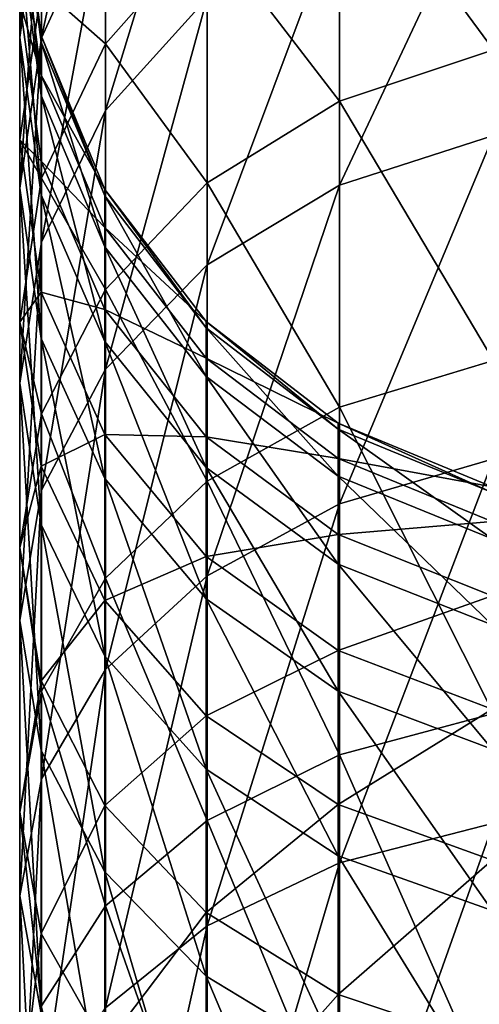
# Model space of a CAD drawing. Header units: millimetres. Extents: x -175 to 114, y -36 to 283.
# Tile 110 of 112: x -159 to -152.51, y 257.97 to 271.86. Entities that reach past the tile are written whole.
import ezdxf

# ---------------------------------------------------------------- set-up
doc = ezdxf.new("R2010")
doc.units = ezdxf.units.MM
doc.header["$LTSCALE"] = 65.185185
doc.layers.add('1304', color=7, linetype='CONTINUOUS')

msp = doc.modelspace()

# ---------------------------------------------------------------- linework, layer by layer
at = {"layer": '1304', "linetype": 'CONTINUOUS'}
for points in [[(-157.786, 273.58, 165.163), (-157.786, 275.897, 159.188), (-158.69, 271.605, 164.26), (-157.786, 273.58, 165.163)], [(-158.69, 271.605, 164.26), (-157.786, 275.897, 159.188), (-158.69, 273.83, 158.524), (-158.69, 271.605, 164.26)], [(-158.69, 273.83, 158.524), (-158.69, 275.366, 152.565), (-159, 271.611, 157.81), (-158.69, 273.83, 158.524)], [(-159, 271.611, 157.81), (-158.69, 275.366, 152.565), (-159, 273.078, 152.117), (-159, 271.611, 157.81)], [(-156.351, 272.17, 171.793), (-156.351, 275.274, 165.938), (-157.786, 270.578, 170.825), (-156.351, 272.17, 171.793)], [(-157.786, 270.578, 170.825), (-156.351, 275.274, 165.938), (-157.786, 273.58, 165.163), (-157.786, 270.578, 170.825)], [(-152.307, 275.166, 113.731), (-152.307, 271.436, 107.925), (-154.482, 274.386, 114.169), (-152.307, 275.166, 113.731)], [(-154.482, 274.386, 114.169), (-154.482, 270.713, 108.452), (-156.351, 273.142, 114.869), (-154.482, 274.386, 114.169)], [(-154.482, 274.386, 114.169), (-152.307, 271.436, 107.925), (-154.482, 270.713, 108.452), (-154.482, 274.386, 114.169)], [(-157.786, 274.325, 121.543), (-157.786, 271.518, 115.782), (-158.69, 272.321, 122.377), (-157.786, 274.325, 121.543)], [(-157.786, 274.325, 121.543), (-156.351, 273.142, 114.869), (-157.786, 271.518, 115.782), (-157.786, 274.325, 121.543)], [(-152.307, 270.228, 178.674), (-152.307, 274.154, 172.999), (-154.482, 269.524, 178.123), (-152.307, 270.228, 178.674)], [(-154.482, 269.524, 178.123), (-152.307, 274.154, 172.999), (-154.482, 273.39, 172.534), (-154.482, 269.524, 178.123)], [(-159, 273.868, 146.291), (-159, 273.968, 140.413), (-158.696, 271.543, 146.115), (-159, 273.868, 146.291)], [(-159, 273.968, 140.413), (-159, 273.378, 134.564), (-158.696, 271.638, 140.511), (-159, 273.968, 140.413)], [(-158.696, 271.543, 146.115), (-159, 273.968, 140.413), (-158.696, 271.638, 140.511), (-158.696, 271.543, 146.115)], [(-159, 273.078, 152.117), (-159, 273.868, 146.291), (-158.696, 270.79, 151.669), (-159, 273.078, 152.117)], [(-158.696, 270.79, 151.669), (-159, 273.868, 146.291), (-158.696, 271.543, 146.115), (-158.696, 270.79, 151.669)], [(-158.69, 271.605, 164.26), (-158.69, 273.83, 158.524), (-159, 269.485, 163.291), (-158.69, 271.605, 164.26)], [(-159, 269.485, 163.291), (-158.69, 273.83, 158.524), (-159, 271.611, 157.81), (-159, 269.485, 163.291)], [(-157.786, 270.578, 170.825), (-157.786, 273.58, 165.163), (-158.69, 268.723, 169.697), (-157.786, 270.578, 170.825)], [(-158.69, 268.723, 169.697), (-157.786, 273.58, 165.163), (-158.69, 271.605, 164.26), (-158.69, 268.723, 169.697)], [(-159, 273.378, 134.564), (-159, 272.106, 128.824), (-158.696, 271.076, 134.934), (-159, 273.378, 134.564)], [(-158.696, 271.638, 140.511), (-159, 273.378, 134.564), (-158.696, 271.076, 134.934), (-158.696, 271.638, 140.511)], [(-154.482, 269.524, 178.123), (-154.482, 273.39, 172.534), (-156.351, 268.4, 177.243), (-154.482, 269.524, 178.123)], [(-156.351, 268.4, 177.243), (-154.482, 273.39, 172.534), (-156.351, 272.17, 171.793), (-156.351, 268.4, 177.243)], [(-156.351, 273.142, 114.869), (-156.351, 269.56, 109.293), (-157.786, 271.518, 115.782), (-156.351, 273.142, 114.869)], [(-156.351, 273.142, 114.869), (-154.482, 270.713, 108.452), (-156.351, 269.56, 109.293), (-156.351, 273.142, 114.869)], [(-159, 271.611, 157.81), (-159, 273.078, 152.117), (-158.696, 269.391, 157.096), (-159, 271.611, 157.81)], [(-158.696, 269.391, 157.096), (-159, 273.078, 152.117), (-158.696, 270.79, 151.669), (-158.696, 269.391, 157.096)], [(-158.69, 272.321, 122.377), (-158.69, 269.625, 116.846), (-159, 270.168, 123.274), (-158.69, 272.321, 122.377)], [(-159, 272.106, 128.824), (-158.69, 272.321, 122.377), (-159, 270.168, 123.274), (-159, 272.106, 128.824)], [(-158.69, 272.321, 122.377), (-157.786, 271.518, 115.782), (-158.69, 269.625, 116.846), (-158.69, 272.321, 122.377)], [(-156.351, 268.4, 177.243), (-156.351, 272.17, 171.793), (-157.786, 266.932, 176.095), (-156.351, 268.4, 177.243)], [(-157.786, 266.932, 176.095), (-156.351, 272.17, 171.793), (-157.786, 270.578, 170.825), (-157.786, 266.932, 176.095)], [(-159, 272.106, 128.824), (-159, 270.168, 123.274), (-158.696, 269.863, 129.462), (-159, 272.106, 128.824)], [(-158.696, 271.076, 134.934), (-159, 272.106, 128.824), (-158.696, 269.863, 129.462), (-158.696, 271.076, 134.934)], [(-159, 269.485, 163.291), (-159, 271.611, 157.81), (-158.696, 267.364, 162.322), (-159, 269.485, 163.291)], [(-158.696, 267.364, 162.322), (-159, 271.611, 157.81), (-158.696, 269.391, 157.096), (-158.696, 267.364, 162.322)], [(-158.69, 268.723, 169.697), (-158.69, 271.605, 164.26), (-159, 266.731, 168.485), (-158.69, 268.723, 169.697)], [(-159, 266.731, 168.485), (-158.69, 271.605, 164.26), (-159, 269.485, 163.291), (-159, 266.731, 168.485)], [(-158.696, 271.543, 146.115), (-158.696, 271.638, 140.511), (-157.798, 269.375, 145.95), (-158.696, 271.543, 146.115)], [(-158.696, 271.638, 140.511), (-158.696, 271.076, 134.934), (-157.798, 269.466, 140.601), (-158.696, 271.638, 140.511)], [(-157.798, 269.375, 145.95), (-158.696, 271.638, 140.511), (-157.798, 269.466, 140.601), (-157.798, 269.375, 145.95)], [(-158.696, 270.79, 151.669), (-158.696, 271.543, 146.115), (-157.798, 268.657, 151.251), (-158.696, 270.79, 151.669)], [(-157.798, 268.657, 151.251), (-158.696, 271.543, 146.115), (-157.798, 269.375, 145.95), (-157.798, 268.657, 151.251)], [(-157.786, 271.518, 115.782), (-157.786, 268.054, 110.39), (-158.69, 269.625, 116.846), (-157.786, 271.518, 115.782)], [(-157.786, 271.518, 115.782), (-156.351, 269.56, 109.293), (-157.786, 268.054, 110.39), (-157.786, 271.518, 115.782)], [(-152.307, 271.436, 107.925), (-152.307, 267.051, 102.598), (-154.482, 270.713, 108.452), (-152.307, 271.436, 107.925)], [(-158.696, 271.076, 134.934), (-158.696, 269.863, 129.462), (-157.798, 268.93, 135.279), (-158.696, 271.076, 134.934)], [(-157.798, 269.466, 140.601), (-158.696, 271.076, 134.934), (-157.798, 268.93, 135.279), (-157.798, 269.466, 140.601)], [(-158.696, 269.391, 157.096), (-158.696, 270.79, 151.669), (-157.798, 267.321, 156.431), (-158.696, 269.391, 157.096)], [(-157.798, 267.321, 156.431), (-158.696, 270.79, 151.669), (-157.798, 268.657, 151.251), (-157.798, 267.321, 156.431)], [(-154.482, 270.713, 108.452), (-154.482, 266.395, 103.206), (-156.351, 269.56, 109.293), (-154.482, 270.713, 108.452)], [(-154.482, 270.713, 108.452), (-152.307, 267.051, 102.598), (-154.482, 266.395, 103.206), (-154.482, 270.713, 108.452)], [(-157.786, 266.932, 176.095), (-157.786, 270.578, 170.825), (-158.69, 265.222, 174.757), (-157.786, 266.932, 176.095)], [(-158.69, 265.222, 174.757), (-157.786, 270.578, 170.825), (-158.69, 268.723, 169.697), (-158.69, 265.222, 174.757)], [(-152.307, 265.664, 183.849), (-152.307, 270.228, 178.674), (-154.482, 265.029, 183.219), (-152.307, 265.664, 183.849)], [(-154.482, 265.029, 183.219), (-152.307, 270.228, 178.674), (-154.482, 269.524, 178.123), (-154.482, 265.029, 183.219)], [(-159, 270.168, 123.274), (-158.69, 269.625, 116.846), (-159, 267.593, 117.989), (-159, 270.168, 123.274)], [(-159, 270.168, 123.274), (-159, 267.593, 117.989), (-158.696, 268.016, 124.17), (-159, 270.168, 123.274)], [(-158.696, 269.863, 129.462), (-159, 270.168, 123.274), (-158.696, 268.016, 124.17), (-158.696, 269.863, 129.462)], [(-158.696, 269.863, 129.462), (-158.696, 268.016, 124.17), (-157.798, 267.772, 130.056), (-158.696, 269.863, 129.462)], [(-157.798, 268.93, 135.279), (-158.696, 269.863, 129.462), (-157.798, 267.772, 130.056), (-157.798, 268.93, 135.279)], [(-158.69, 269.625, 116.846), (-158.69, 266.3, 111.669), (-159, 267.593, 117.989), (-158.69, 269.625, 116.846)], [(-158.69, 269.625, 116.846), (-157.786, 268.054, 110.39), (-158.69, 266.3, 111.669), (-158.69, 269.625, 116.846)], [(-159, 266.731, 168.485), (-159, 269.485, 163.291), (-158.696, 264.738, 167.274), (-159, 266.731, 168.485)], [(-158.696, 264.738, 167.274), (-159, 269.485, 163.291), (-158.696, 267.364, 162.322), (-158.696, 264.738, 167.274)], [(-156.351, 269.56, 109.293), (-156.351, 265.348, 104.176), (-157.786, 268.054, 110.39), (-156.351, 269.56, 109.293)], [(-156.351, 269.56, 109.293), (-154.482, 266.395, 103.206), (-156.351, 265.348, 104.176), (-156.351, 269.56, 109.293)], [(-154.482, 265.029, 183.219), (-154.482, 269.524, 178.123), (-156.351, 264.016, 182.213), (-154.482, 265.029, 183.219)], [(-156.351, 264.016, 182.213), (-154.482, 269.524, 178.123), (-156.351, 268.4, 177.243), (-156.351, 264.016, 182.213)], [(-158.696, 267.364, 162.322), (-158.696, 269.391, 157.096), (-157.798, 265.387, 161.418), (-158.696, 267.364, 162.322)], [(-157.798, 265.387, 161.418), (-158.696, 269.391, 157.096), (-157.798, 267.321, 156.431), (-157.798, 265.387, 161.418)], [(-157.798, 269.375, 145.95), (-157.798, 269.466, 140.601), (-156.367, 267.514, 145.808), (-157.798, 269.375, 145.95)], [(-157.798, 269.466, 140.601), (-157.798, 268.93, 135.279), (-156.367, 267.601, 140.679), (-157.798, 269.466, 140.601)], [(-156.367, 267.514, 145.808), (-157.798, 269.466, 140.601), (-156.367, 267.601, 140.679), (-156.367, 267.514, 145.808)], [(-157.798, 268.657, 151.251), (-157.798, 269.375, 145.95), (-156.367, 266.825, 150.892), (-157.798, 268.657, 151.251)], [(-156.367, 266.825, 150.892), (-157.798, 269.375, 145.95), (-156.367, 267.514, 145.808), (-156.367, 266.825, 150.892)], [(-157.798, 268.93, 135.279), (-157.798, 267.772, 130.056), (-156.367, 267.086, 135.575), (-157.798, 268.93, 135.279)], [(-156.367, 267.601, 140.679), (-157.798, 268.93, 135.279), (-156.367, 267.086, 135.575), (-156.367, 267.601, 140.679)], [(-158.69, 265.222, 174.757), (-158.69, 268.723, 169.697), (-159, 263.386, 173.32), (-158.69, 265.222, 174.757)], [(-159, 263.386, 173.32), (-158.69, 268.723, 169.697), (-159, 266.731, 168.485), (-159, 263.386, 173.32)], [(-157.798, 267.321, 156.431), (-157.798, 268.657, 151.251), (-156.367, 265.544, 155.859), (-157.798, 267.321, 156.431)], [(-156.367, 265.544, 155.859), (-157.798, 268.657, 151.251), (-156.367, 266.825, 150.892), (-156.367, 265.544, 155.859)], [(-156.351, 264.016, 182.213), (-156.351, 268.4, 177.243), (-157.786, 262.693, 180.901), (-156.351, 264.016, 182.213)], [(-157.786, 262.693, 180.901), (-156.351, 268.4, 177.243), (-157.786, 266.932, 176.095), (-157.786, 262.693, 180.901)], [(-158.696, 268.016, 124.17), (-159, 267.593, 117.989), (-158.696, 265.561, 119.132), (-158.696, 268.016, 124.17)], [(-158.696, 268.016, 124.17), (-158.696, 265.561, 119.132), (-157.798, 266.009, 125.006), (-158.696, 268.016, 124.17)], [(-157.798, 267.772, 130.056), (-158.696, 268.016, 124.17), (-157.798, 266.009, 125.006), (-157.798, 267.772, 130.056)], [(-157.786, 268.054, 110.39), (-157.786, 263.982, 105.443), (-158.69, 266.3, 111.669), (-157.786, 268.054, 110.39)], [(-157.786, 268.054, 110.39), (-156.351, 265.348, 104.176), (-157.786, 263.982, 105.443), (-157.786, 268.054, 110.39)], [(-157.798, 267.772, 130.056), (-157.798, 266.009, 125.006), (-156.367, 265.976, 130.567), (-157.798, 267.772, 130.056)], [(-156.367, 267.086, 135.575), (-157.798, 267.772, 130.056), (-156.367, 265.976, 130.567), (-156.367, 267.086, 135.575)], [(-159, 267.593, 117.989), (-158.69, 266.3, 111.669), (-159, 264.416, 113.042), (-159, 267.593, 117.989)], [(-159, 267.593, 117.989), (-159, 264.416, 113.042), (-158.696, 265.561, 119.132), (-159, 267.593, 117.989)], [(-156.367, 267.514, 145.808), (-156.367, 267.601, 140.679), (-154.502, 266.085, 145.7), (-156.367, 267.514, 145.808)], [(-156.367, 267.601, 140.679), (-156.367, 267.086, 135.575), (-154.502, 266.17, 140.739), (-156.367, 267.601, 140.679)], [(-154.502, 266.085, 145.7), (-156.367, 267.601, 140.679), (-154.502, 266.17, 140.739), (-154.502, 266.085, 145.7)], [(-156.367, 266.825, 150.892), (-156.367, 267.514, 145.808), (-154.502, 265.419, 150.616), (-156.367, 266.825, 150.892)], [(-154.502, 265.419, 150.616), (-156.367, 267.514, 145.808), (-154.502, 266.085, 145.7), (-154.502, 265.419, 150.616)], [(-158.696, 264.738, 167.274), (-158.696, 267.364, 162.322), (-157.798, 262.881, 166.144), (-158.696, 264.738, 167.274)], [(-157.798, 262.881, 166.144), (-158.696, 267.364, 162.322), (-157.798, 265.387, 161.418), (-157.798, 262.881, 166.144)], [(-157.798, 265.387, 161.418), (-157.798, 267.321, 156.431), (-156.367, 263.69, 160.642), (-157.798, 265.387, 161.418)], [(-156.367, 263.69, 160.642), (-157.798, 267.321, 156.431), (-156.367, 265.544, 155.859), (-156.367, 263.69, 160.642)], [(-156.367, 267.086, 135.575), (-156.367, 265.976, 130.567), (-154.502, 265.672, 135.802), (-156.367, 267.086, 135.575)], [(-154.502, 266.17, 140.739), (-156.367, 267.086, 135.575), (-154.502, 265.672, 135.802), (-154.502, 266.17, 140.739)], [(-152.307, 267.051, 102.598), (-152.307, 262.071, 97.821), (-154.482, 266.395, 103.206), (-152.307, 267.051, 102.598)], [(-157.786, 262.693, 180.901), (-157.786, 266.932, 176.095), (-158.69, 261.152, 179.371), (-157.786, 262.693, 180.901)], [(-158.69, 261.152, 179.371), (-157.786, 266.932, 176.095), (-158.69, 265.222, 174.757), (-158.69, 261.152, 179.371)], [(-159, 263.386, 173.32), (-159, 266.731, 168.485), (-158.696, 261.55, 171.883), (-159, 263.386, 173.32)], [(-158.696, 261.55, 171.883), (-159, 266.731, 168.485), (-158.696, 264.738, 167.274), (-158.696, 261.55, 171.883)], [(-156.367, 265.544, 155.859), (-156.367, 266.825, 150.892), (-154.502, 264.181, 155.421), (-156.367, 265.544, 155.859)], [(-154.502, 264.181, 155.421), (-156.367, 266.825, 150.892), (-154.502, 265.419, 150.616), (-154.502, 264.181, 155.421)], [(-158.69, 266.3, 111.669), (-158.69, 262.389, 106.919), (-159, 264.416, 113.042), (-158.69, 266.3, 111.669)], [(-158.69, 266.3, 111.669), (-157.786, 263.982, 105.443), (-158.69, 262.389, 106.919), (-158.69, 266.3, 111.669)], [(-154.482, 266.395, 103.206), (-154.482, 261.491, 98.502), (-156.351, 265.348, 104.176), (-154.482, 266.395, 103.206)], [(-154.482, 266.395, 103.206), (-152.307, 262.071, 97.821), (-154.482, 261.491, 98.502), (-154.482, 266.395, 103.206)], [(-154.502, 266.085, 145.7), (-154.502, 266.17, 140.739), (-152.329, 265.188, 145.632), (-154.502, 266.085, 145.7)], [(-154.502, 266.17, 140.739), (-154.502, 265.672, 135.802), (-152.329, 265.271, 140.777), (-154.502, 266.17, 140.739)], [(-152.329, 265.188, 145.632), (-154.502, 266.17, 140.739), (-152.329, 265.271, 140.777), (-152.329, 265.188, 145.632)], [(-154.502, 265.419, 150.616), (-154.502, 266.085, 145.7), (-152.329, 264.536, 150.443), (-154.502, 265.419, 150.616)], [(-152.329, 264.536, 150.443), (-154.502, 266.085, 145.7), (-152.329, 265.188, 145.632), (-152.329, 264.536, 150.443)], [(-157.798, 266.009, 125.006), (-158.696, 265.561, 119.132), (-157.798, 263.666, 120.197), (-157.798, 266.009, 125.006)], [(-157.798, 266.009, 125.006), (-157.798, 263.666, 120.197), (-156.367, 264.286, 125.723), (-157.798, 266.009, 125.006)], [(-156.367, 265.976, 130.567), (-157.798, 266.009, 125.006), (-156.367, 264.286, 125.723), (-156.367, 265.976, 130.567)], [(-156.367, 265.976, 130.567), (-156.367, 264.286, 125.723), (-154.502, 264.598, 130.959), (-156.367, 265.976, 130.567)], [(-154.502, 265.672, 135.802), (-156.367, 265.976, 130.567), (-154.502, 264.598, 130.959), (-154.502, 265.672, 135.802)], [(-154.502, 265.672, 135.802), (-154.502, 264.598, 130.959), (-152.329, 264.783, 135.945), (-154.502, 265.672, 135.802)], [(-152.329, 265.271, 140.777), (-154.502, 265.672, 135.802), (-152.329, 264.783, 135.945), (-152.329, 265.271, 140.777)], [(-152.307, 260.524, 188.452), (-152.307, 265.664, 183.849), (-154.482, 259.967, 187.752), (-152.307, 260.524, 188.452)], [(-154.482, 259.967, 187.752), (-152.307, 265.664, 183.849), (-154.482, 265.029, 183.219), (-154.482, 259.967, 187.752)], [(-158.696, 265.561, 119.132), (-159, 264.416, 113.042), (-158.696, 262.531, 114.416), (-158.696, 265.561, 119.132)], [(-158.696, 265.561, 119.132), (-158.696, 262.531, 114.416), (-157.798, 263.666, 120.197), (-158.696, 265.561, 119.132)], [(-156.367, 263.69, 160.642), (-156.367, 265.544, 155.859), (-154.502, 262.387, 160.047), (-156.367, 263.69, 160.642)], [(-154.502, 262.387, 160.047), (-156.367, 265.544, 155.859), (-154.502, 264.181, 155.421), (-154.502, 262.387, 160.047)], [(-157.798, 262.881, 166.144), (-157.798, 265.387, 161.418), (-156.367, 261.286, 165.174), (-157.798, 262.881, 166.144)], [(-156.367, 261.286, 165.174), (-157.798, 265.387, 161.418), (-156.367, 263.69, 160.642), (-156.367, 261.286, 165.174)], [(-156.351, 265.348, 104.176), (-156.351, 260.565, 99.589), (-157.786, 263.982, 105.443), (-156.351, 265.348, 104.176)], [(-156.351, 265.348, 104.176), (-154.482, 261.491, 98.502), (-156.351, 260.565, 99.589), (-156.351, 265.348, 104.176)], [(-154.502, 264.181, 155.421), (-154.502, 265.419, 150.616), (-152.329, 263.324, 155.145), (-154.502, 264.181, 155.421)], [(-152.329, 263.324, 155.145), (-154.502, 265.419, 150.616), (-152.329, 264.536, 150.443), (-152.329, 263.324, 155.145)], [(-158.69, 261.152, 179.371), (-158.69, 265.222, 174.757), (-159, 259.498, 177.729), (-158.69, 261.152, 179.371)], [(-159, 259.498, 177.729), (-158.69, 265.222, 174.757), (-159, 263.386, 173.32), (-159, 259.498, 177.729)], [(-154.482, 259.967, 187.752), (-154.482, 265.029, 183.219), (-156.351, 259.079, 186.635), (-154.482, 259.967, 187.752)], [(-156.351, 259.079, 186.635), (-154.482, 265.029, 183.219), (-156.351, 264.016, 182.213), (-156.351, 259.079, 186.635)], [(-152.329, 264.783, 135.945), (-154.502, 264.598, 130.959), (-152.329, 263.732, 131.205), (-152.329, 264.783, 135.945)], [(-158.696, 261.55, 171.883), (-158.696, 264.738, 167.274), (-157.798, 259.838, 170.544), (-158.696, 261.55, 171.883)], [(-157.798, 259.838, 170.544), (-158.696, 264.738, 167.274), (-157.798, 262.881, 166.144), (-157.798, 259.838, 170.544)], [(-154.502, 264.598, 130.959), (-156.367, 264.286, 125.723), (-154.502, 262.963, 126.274), (-154.502, 264.598, 130.959)], [(-154.502, 264.598, 130.959), (-154.502, 262.963, 126.274), (-152.329, 263.732, 131.205), (-154.502, 264.598, 130.959)], [(-159, 264.416, 113.042), (-158.69, 262.389, 106.919), (-159, 260.68, 108.503), (-159, 264.416, 113.042)], [(-159, 264.416, 113.042), (-159, 260.68, 108.503), (-158.696, 262.531, 114.416), (-159, 264.416, 113.042)], [(-156.367, 264.286, 125.723), (-157.798, 263.666, 120.197), (-156.367, 262.039, 121.112), (-156.367, 264.286, 125.723)], [(-156.367, 264.286, 125.723), (-156.367, 262.039, 121.112), (-154.502, 262.963, 126.274), (-156.367, 264.286, 125.723)], [(-154.502, 262.387, 160.047), (-154.502, 264.181, 155.421), (-152.329, 261.568, 159.672), (-154.502, 262.387, 160.047)], [(-152.329, 261.568, 159.672), (-154.502, 264.181, 155.421), (-152.329, 263.324, 155.145), (-152.329, 261.568, 159.672)], [(-157.786, 263.982, 105.443), (-157.786, 259.357, 101.007), (-158.69, 262.389, 106.919), (-157.786, 263.982, 105.443)], [(-156.351, 259.079, 186.635), (-156.351, 264.016, 182.213), (-157.786, 257.92, 185.176), (-156.351, 259.079, 186.635)], [(-157.786, 257.92, 185.176), (-156.351, 264.016, 182.213), (-157.786, 262.693, 180.901), (-157.786, 257.92, 185.176)], [(-157.786, 263.982, 105.443), (-156.351, 260.565, 99.589), (-157.786, 259.357, 101.007), (-157.786, 263.982, 105.443)], [(-157.798, 263.666, 120.197), (-158.696, 262.531, 114.416), (-157.798, 260.775, 115.696), (-157.798, 263.666, 120.197)], [(-157.798, 263.666, 120.197), (-157.798, 260.775, 115.696), (-156.367, 262.039, 121.112), (-157.798, 263.666, 120.197)], [(-156.367, 261.286, 165.174), (-156.367, 263.69, 160.642), (-154.502, 260.062, 164.43), (-156.367, 261.286, 165.174)], [(-154.502, 260.062, 164.43), (-156.367, 263.69, 160.642), (-154.502, 262.387, 160.047), (-154.502, 260.062, 164.43)], [(-152.329, 263.732, 131.205), (-154.502, 262.963, 126.274), (-152.329, 262.132, 126.62), (-152.329, 263.732, 131.205)], [(-159, 259.498, 177.729), (-159, 263.386, 173.32), (-158.696, 257.842, 176.087), (-159, 259.498, 177.729)], [(-158.696, 257.842, 176.087), (-159, 263.386, 173.32), (-158.696, 261.55, 171.883), (-158.696, 257.842, 176.087)], [(-154.502, 262.963, 126.274), (-156.367, 262.039, 121.112), (-154.502, 260.79, 121.814), (-154.502, 262.963, 126.274)], [(-154.502, 262.963, 126.274), (-154.502, 260.79, 121.814), (-152.329, 262.132, 126.62), (-154.502, 262.963, 126.274)], [(-157.798, 259.838, 170.544), (-157.798, 262.881, 166.144), (-156.367, 258.368, 169.393), (-157.798, 259.838, 170.544)], [(-156.367, 258.368, 169.393), (-157.798, 262.881, 166.144), (-156.367, 261.286, 165.174), (-156.367, 258.368, 169.393)], [(-157.786, 257.92, 185.176), (-157.786, 262.693, 180.901), (-158.69, 256.569, 183.476), (-157.786, 257.92, 185.176)], [(-158.69, 256.569, 183.476), (-157.786, 262.693, 180.901), (-158.69, 261.152, 179.371), (-158.69, 256.569, 183.476)], [(-158.696, 262.531, 114.416), (-159, 260.68, 108.503), (-158.696, 258.969, 110.088), (-158.696, 262.531, 114.416)], [(-158.696, 262.531, 114.416), (-158.696, 258.969, 110.088), (-157.798, 260.775, 115.696), (-158.696, 262.531, 114.416)], [(-158.69, 262.389, 106.919), (-158.69, 257.949, 102.659), (-159, 260.68, 108.503), (-158.69, 262.389, 106.919)], [(-158.69, 262.389, 106.919), (-157.786, 259.357, 101.007), (-158.69, 257.949, 102.659), (-158.69, 262.389, 106.919)], [(-154.502, 260.062, 164.43), (-154.502, 262.387, 160.047), (-152.329, 259.293, 163.962), (-154.502, 260.062, 164.43)], [(-152.329, 259.293, 163.962), (-154.502, 262.387, 160.047), (-152.329, 261.568, 159.672), (-152.329, 259.293, 163.962)], [(-152.329, 262.132, 126.62), (-154.502, 260.79, 121.814), (-152.329, 260.005, 122.255), (-152.329, 262.132, 126.62)], [(-156.367, 262.039, 121.112), (-157.798, 260.775, 115.696), (-156.367, 259.266, 116.796), (-156.367, 262.039, 121.112)], [(-156.367, 262.039, 121.112), (-156.367, 259.266, 116.796), (-154.502, 260.79, 121.814), (-156.367, 262.039, 121.112)], [(-152.307, 262.071, 97.821), (-152.307, 256.565, 93.662), (-154.482, 261.491, 98.502), (-152.307, 262.071, 97.821)], [(-158.696, 257.842, 176.087), (-158.696, 261.55, 171.883), (-157.798, 256.3, 174.555), (-158.696, 257.842, 176.087)], [(-157.798, 256.3, 174.555), (-158.696, 261.55, 171.883), (-157.798, 259.838, 170.544), (-157.798, 256.3, 174.555)], [(-154.482, 261.491, 98.502), (-154.482, 256.069, 94.407), (-156.351, 260.565, 99.589), (-154.482, 261.491, 98.502)], [(-154.482, 261.491, 98.502), (-152.307, 256.565, 93.662), (-154.482, 256.069, 94.407), (-154.482, 261.491, 98.502)], [(-158.69, 256.569, 183.476), (-158.69, 261.152, 179.371), (-159, 255.118, 181.651), (-158.69, 256.569, 183.476)], [(-159, 255.118, 181.651), (-158.69, 261.152, 179.371), (-159, 259.498, 177.729), (-159, 255.118, 181.651)], [(-156.367, 258.368, 169.393), (-156.367, 261.286, 165.174), (-154.502, 257.24, 168.51), (-156.367, 258.368, 169.393)], [(-154.502, 257.24, 168.51), (-156.367, 261.286, 165.174), (-154.502, 260.062, 164.43), (-154.502, 257.24, 168.51)], [(-157.798, 260.775, 115.696), (-158.696, 258.969, 110.088), (-157.798, 257.375, 111.566), (-157.798, 260.775, 115.696)], [(-157.798, 260.775, 115.696), (-157.798, 257.375, 111.566), (-156.367, 259.266, 116.796), (-157.798, 260.775, 115.696)], [(-154.502, 260.79, 121.814), (-156.367, 259.266, 116.796), (-154.502, 258.108, 117.64), (-154.502, 260.79, 121.814)], [(-154.502, 260.79, 121.814), (-154.502, 258.108, 117.64), (-152.329, 260.005, 122.255), (-154.502, 260.79, 121.814)], [(-159, 260.68, 108.503), (-158.69, 257.949, 102.659), (-159, 256.437, 104.434), (-159, 260.68, 108.503)], [(-159, 260.68, 108.503), (-159, 256.437, 104.434), (-158.696, 258.969, 110.088), (-159, 260.68, 108.503)], [(-156.351, 260.565, 99.589), (-156.351, 255.277, 95.594), (-157.786, 259.357, 101.007), (-156.351, 260.565, 99.589)], [(-156.351, 260.565, 99.589), (-154.482, 256.069, 94.407), (-156.351, 255.277, 95.594), (-156.351, 260.565, 99.589)], [(-152.307, 254.879, 192.421), (-152.307, 260.524, 188.452), (-154.482, 254.408, 191.66), (-152.307, 254.879, 192.421)], [(-154.482, 254.408, 191.66), (-152.307, 260.524, 188.452), (-154.482, 259.967, 187.752), (-154.482, 254.408, 191.66)], [(-154.502, 257.24, 168.51), (-154.502, 260.062, 164.43), (-152.329, 256.531, 167.956), (-154.502, 257.24, 168.51)], [(-152.329, 256.531, 167.956), (-154.502, 260.062, 164.43), (-152.329, 259.293, 163.962), (-152.329, 256.531, 167.956)], [(-154.482, 254.408, 191.66), (-154.482, 259.967, 187.752), (-156.351, 253.657, 190.446), (-154.482, 254.408, 191.66)], [(-156.351, 253.657, 190.446), (-154.482, 259.967, 187.752), (-156.351, 259.079, 186.635), (-156.351, 253.657, 190.446)], [(-152.329, 260.005, 122.255), (-154.502, 258.108, 117.64), (-152.329, 257.381, 118.17), (-152.329, 260.005, 122.255)], [(-157.798, 256.3, 174.555), (-157.798, 259.838, 170.544), (-156.367, 254.975, 173.24), (-157.798, 256.3, 174.555)], [(-156.367, 254.975, 173.24), (-157.798, 259.838, 170.544), (-156.367, 258.368, 169.393), (-156.367, 254.975, 173.24)], [(-159, 255.118, 181.651), (-159, 259.498, 177.729), (-158.696, 253.667, 179.826), (-159, 255.118, 181.651)], [(-158.696, 253.667, 179.826), (-159, 259.498, 177.729), (-158.696, 257.842, 176.087), (-158.696, 253.667, 179.826)], [(-157.786, 259.357, 101.007), (-157.786, 254.244, 97.144), (-158.69, 257.949, 102.659), (-157.786, 259.357, 101.007)], [(-157.786, 259.357, 101.007), (-156.351, 255.277, 95.594), (-157.786, 254.244, 97.144), (-157.786, 259.357, 101.007)], [(-156.367, 259.266, 116.796), (-157.798, 257.375, 111.566), (-156.367, 256.006, 112.835), (-156.367, 259.266, 116.796)], [(-156.367, 259.266, 116.796), (-156.367, 256.006, 112.835), (-154.502, 258.108, 117.64), (-156.367, 259.266, 116.796)], [(-156.351, 253.657, 190.446), (-156.351, 259.079, 186.635), (-157.786, 252.677, 188.862), (-156.351, 253.657, 190.446)], [(-157.786, 252.677, 188.862), (-156.351, 259.079, 186.635), (-157.786, 257.92, 185.176), (-157.786, 252.677, 188.862)], [(-158.696, 258.969, 110.088), (-159, 256.437, 104.434), (-158.696, 254.924, 106.209), (-158.696, 258.969, 110.088)], [(-158.696, 258.969, 110.088), (-158.696, 254.924, 106.209), (-157.798, 257.375, 111.566), (-158.696, 258.969, 110.088)], [(-156.367, 254.975, 173.24), (-156.367, 258.368, 169.393), (-154.502, 253.958, 172.231), (-156.367, 254.975, 173.24)], [(-154.502, 253.958, 172.231), (-156.367, 258.368, 169.393), (-154.502, 257.24, 168.51), (-154.502, 253.958, 172.231)], [(-154.502, 258.108, 117.64), (-156.367, 256.006, 112.835), (-154.502, 254.955, 113.809), (-154.502, 258.108, 117.64)], [(-154.502, 258.108, 117.64), (-154.502, 254.955, 113.809), (-152.329, 257.381, 118.17), (-154.502, 258.108, 117.64)]]:
    msp.add_3dface(points, dxfattribs=at)

doc.saveas('drawing.dxf')
